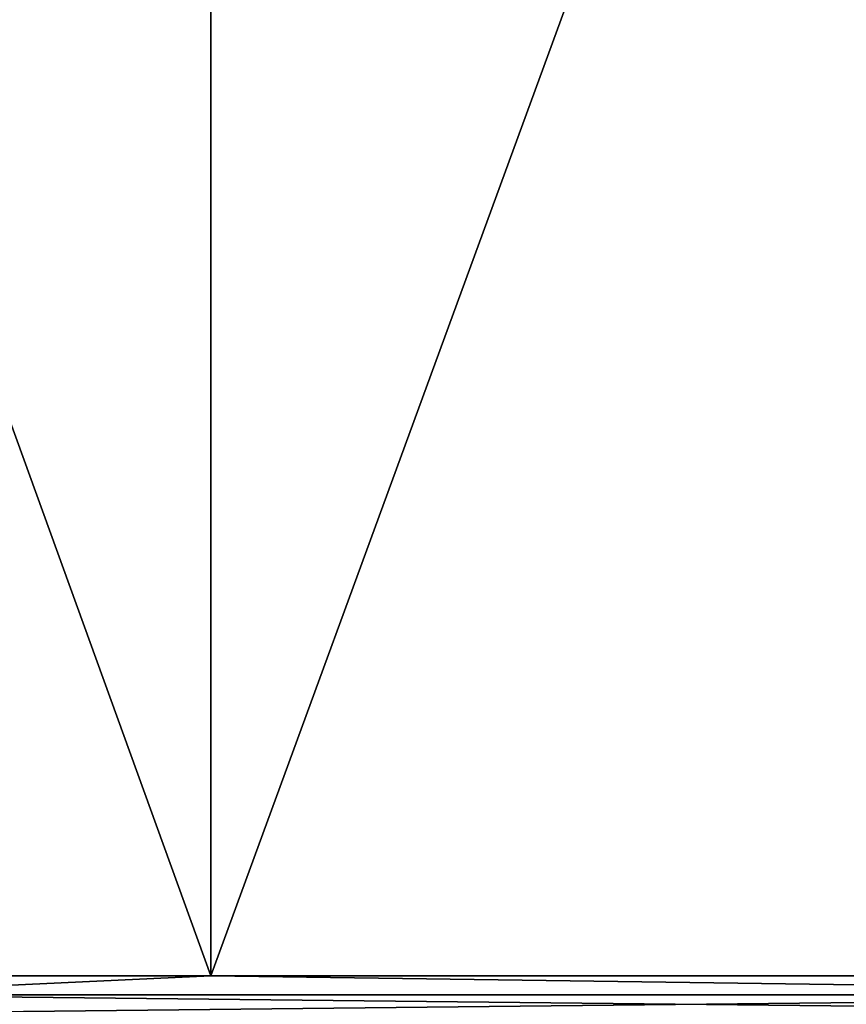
# Model space of a CAD drawing. Header units: millimetres. Extents: x -125 to 1250, y 4 to 1899.
# Tile 100 of 256: x -44.72 to -43.03, y 5.24 to 7.25. Entities that reach past the tile are written whole.
import ezdxf

# ---------------------------------------------------------------- set-up
doc = ezdxf.new("R2010")
doc.units = ezdxf.units.MM
doc.header["$LTSCALE"] = 3.583593
for name, color, linetype in [('22', 7, 'CONTINUOUS'), ('23', 7, 'CONTINUOUS'), ('24', 7, 'CONTINUOUS'), ('25', 7, 'CONTINUOUS')]:
    doc.layers.add(name, color=color, linetype=linetype)

msp = doc.modelspace()

# ---------------------------------------------------------------- linework, layer by layer
at = {"layer": '22', "color": 7, "linetype": 'CONTINUOUS'}
for points in [[(-47.8354, 15, -115.4849), (-44.3256, 15, -116.877), (-47.8354, 5.3, -115.4849), (-47.8354, 15, -115.4849)], [(-47.8354, 5.3, -115.4849), (-44.3256, 15, -116.877), (-44.3256, 5.3, -116.877), (-47.8354, 5.3, -115.4849)], [(-44.3256, 15, -116.877), (-40.7753, 15, -118.1625), (-44.3256, 5.3, -116.877), (-44.3256, 15, -116.877)], [(-44.3256, 5.3, -116.877), (-40.7753, 15, -118.1625), (-40.7753, 5.3, -118.1625), (-44.3256, 5.3, -116.877)]]:
    msp.add_3dface(points, dxfattribs=at)
at = {"layer": '23', "color": 7, "linetype": 'CONTINUOUS'}
for points in [[(-44.3256, 15, 116.877), (-47.8354, 15, 115.4849), (-44.3256, 5.3, 116.877), (-44.3256, 15, 116.877)], [(-44.3256, 5.3, 116.877), (-47.8354, 15, 115.4849), (-47.8354, 5.3, 115.4849), (-44.3256, 5.3, 116.877)], [(-40.7753, 15, 118.1625), (-44.3256, 15, 116.877), (-40.7753, 5.3, 118.1625), (-40.7753, 15, 118.1625)], [(-40.7753, 5.3, 118.1625), (-44.3256, 15, 116.877), (-44.3256, 5.3, 116.877), (-40.7753, 5.3, 118.1625)]]:
    msp.add_3dface(points, dxfattribs=at)
at = {"layer": '24', "color": 7, "linetype": 'CONTINUOUS'}
for points in [[(-44.3256, 5.3, 116.877), (-47.8354, 5.3, 115.4849), (-45.1543, 5.2612, 116.5567), (-44.3256, 5.3, 116.877)], [(-44.3256, 5.3, 116.877), (-45.1543, 5.2612, 116.5567), (-41.5435, 5.2612, 117.8919), (-44.3256, 5.3, 116.877)], [(-40.7753, 5.3, 118.1625), (-44.3256, 5.3, 116.877), (-41.5435, 5.2612, 117.8919), (-40.7753, 5.3, 118.1625)], [(-45.1515, 5.2227, 116.5496), (-41.541, 5.2227, 117.8847), (-45.1543, 5.2612, 116.5567), (-45.1515, 5.2227, 116.5496)], [(-45.1543, 5.2612, 116.5567), (-41.541, 5.2227, 117.8847), (-41.5435, 5.2612, 117.8919), (-45.1543, 5.2612, 116.5567)]]:
    msp.add_3dface(points, dxfattribs=at)
at = {"layer": '25', "color": 7, "linetype": 'CONTINUOUS'}
for points in [[(-47.8354, 5.3, -115.4849), (-44.3256, 5.3, -116.877), (-45.1543, 5.2612, -116.5567), (-47.8354, 5.3, -115.4849)], [(-44.3256, 5.3, -116.877), (-41.5435, 5.2612, -117.8919), (-45.1543, 5.2612, -116.5567), (-44.3256, 5.3, -116.877)], [(-44.3256, 5.3, -116.877), (-40.7753, 5.3, -118.1625), (-41.5435, 5.2612, -117.8919), (-44.3256, 5.3, -116.877)], [(-41.5435, 5.2612, -117.8919), (-45.1515, 5.2227, -116.5496), (-45.1543, 5.2612, -116.5567), (-41.5435, 5.2612, -117.8919)], [(-41.541, 5.2227, -117.8847), (-45.1515, 5.2227, -116.5496), (-41.5435, 5.2612, -117.8919), (-41.541, 5.2227, -117.8847)]]:
    msp.add_3dface(points, dxfattribs=at)

doc.saveas('drawing.dxf')
